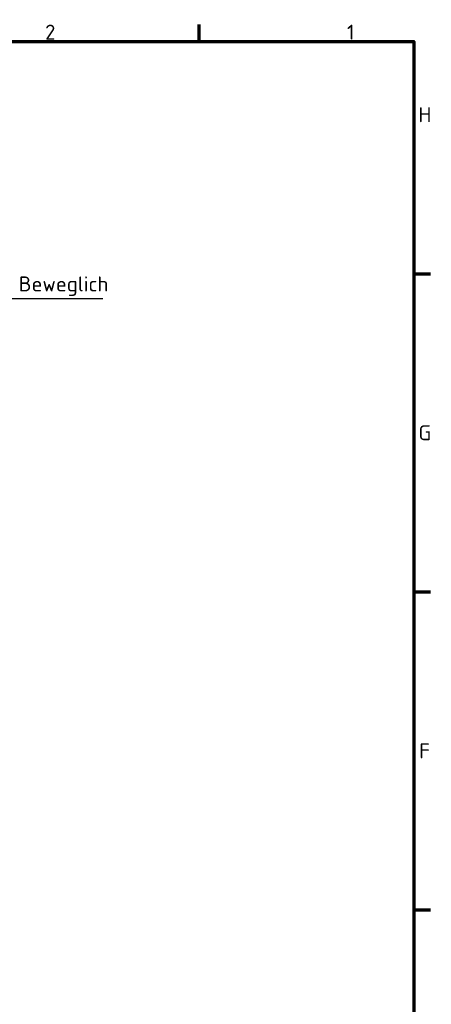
# Model space of a CAD drawing. Header units: millimetres. Extents: x 0 to 5104, y -184 to 1188.
# Tile 219 of 221: x 1458 to 1650, y 698 to 1158. Entities that reach past the tile are written whole.
import ezdxf

# ---------------------------------------------------------------- set-up
doc = ezdxf.new("R2010")
doc.units = ezdxf.units.MM
doc.header["$LTSCALE"] = 2
doc.layers.get('0').update_dxf_attribs({"lineweight": 25})
doc.layers.add('Rahmen (ISO)', color=7, linetype='Continuous', lineweight=70)
doc.layers.add('Symbol (ISO)', color=7, linetype='Continuous', lineweight=25)
doc.styles.add('Notiztext (DIN)', font='isocpeur.ttf')
doc.dimstyles.new('Standard - Methode 2a (DIN)$7', dxfattribs={"dimscale": 2, "dimtxt": 3.5, "dimasz": 2.5, "dimexe": 3.175, "dimexo": 0.8, "dimgap": 0.8, "dimtad": 1, "dimtih": 1, "dimtoh": 1, "dimrnd": 1e-08, "dimtxsty": 'Notiztext (DIN)', "dimcen": 0.09, "dimdle": 10, "dimclrd": 256, "dimclre": 256, "dimclrt": 256, "dimazin": 2, "dimtfac": 1, "dimtmove": 0, "dimatfit": 3, "dimfxl": 1, "dimtolj": 1, "dimlwd": -1, "dimlwe": -1, "dimarcsym": 0})

# ---------------------------------------------------------------- blocks, each defined once
blk = doc.blocks.new('Ränder Vorgaberahmen')
at = {"layer": 'Rahmen (ISO)'}
for p, q in [((770.92, 574), (770.92, 577.9)), ((821, 519.75), (824.9, 519.75)), ((821, 445.5), (824.9, 445.5)), ((821, 371.25), (824.9, 371.25))]:
    blk.add_line(p, q, dxfattribs=at)
at = {"layer": 'Rahmen (ISO)', "flags": 128}
blk.add_lwpolyline([(20, 20), (20, 574), (821, 574), (821, 20), (20, 20)], dxfattribs=at)
at = {"layer": 'Rahmen (ISO)', "char_height": 3.5, "attachment_point": 7, "style": 'Notiztext (DIN)'}
for s, insert in [('2', (734.95, 574.4)), ('1', (805.38, 574.4)), ('H', (822.05, 555.13)), ('G', (822.05, 480.88)), ('F', (822.23, 406.63))]:
    blk.add_mtext(s, dxfattribs=dict(at, insert=insert))

msp = doc.modelspace()

# ---------------------------------------------------------------- block references
at = {"xscale": 2, "yscale": 2, "zscale": 2}
msp.add_blockref('Ränder Vorgaberahmen', (0, 0), dxfattribs=at)

# ---------------------------------------------------------------- texts
at = {"layer": 'Symbol (ISO)', "insert": (1457.585, 1029.144), "char_height": 7, "width": 40.57792, "attachment_point": 7, "style": 'Notiztext (DIN)'}
msp.add_mtext('\\fISOCPEUR|b0|i0;Beweglich', dxfattribs=at)

# ---------------------------------------------------------------- leaders
at = {"layer": 'Symbol (ISO)', "annotation_type": 0, "has_hookline": 1, "hookline_direction": 0, "text_width": 39.2}
msp.add_leader([(1397.68, 998.257), (1452.585, 1027.978), (1457.585, 1027.978)], dimstyle='Standard - Methode 2a (DIN)$7', override={"dimgap": 0, "dimtad": 1}, dxfattribs=at)

doc.saveas('drawing.dxf')
